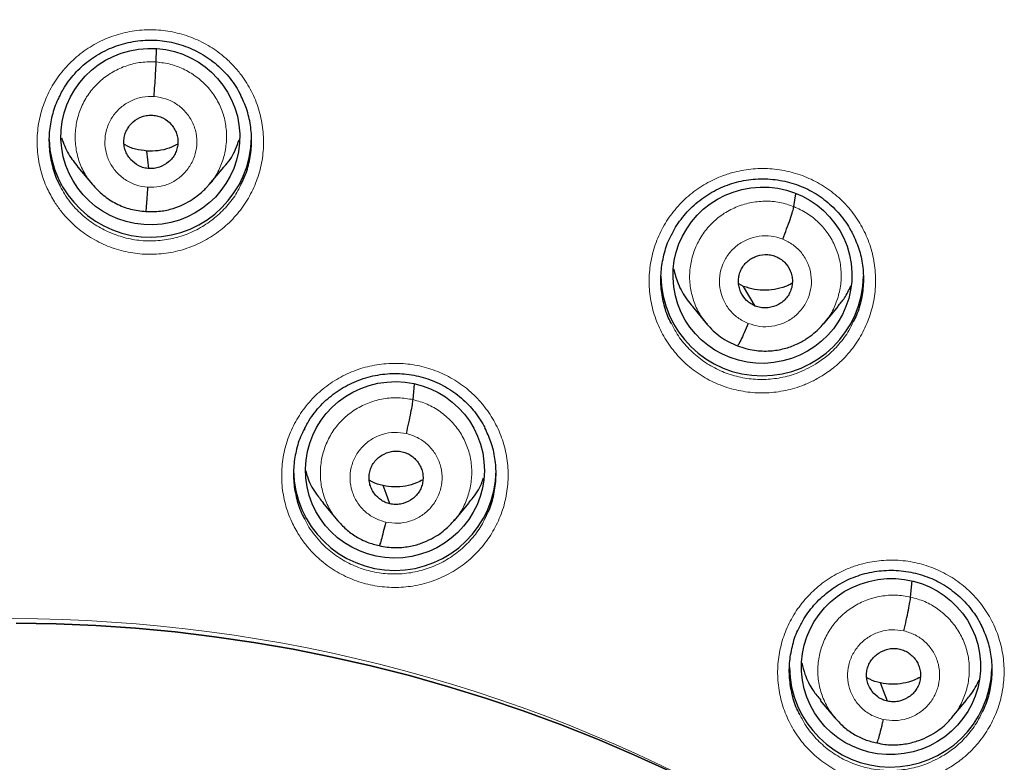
# Model space of a CAD drawing. Header units: millimetres. Extents: x 8 to 2427, y 12 to 2587.
# Tile 129 of 154: x 1095 to 1112, y 1866 to 1878. Entities that reach past the tile are written whole.
import ezdxf

# ---------------------------------------------------------------- set-up
doc = ezdxf.new("R2010")
doc.units = ezdxf.units.MM

msp = doc.modelspace()

# ---------------------------------------------------------------- linework, layer by layer
at = {"color": 7, "linetype": 'Continuous', "lineweight": 30}
for p, q in [((1097.695, 1877.463), (1097.701, 1877.681)), ((1097.574, 1875.673), (1097.538, 1875.968)), ((1096.379, 1875.698), (1096.624, 1875.404)), ((1098.587, 1875.404), (1098.832, 1875.697)), ((1098.585, 1875.406), (1098.57, 1875.391)), ((1108.398, 1875.035), (1108.43, 1875.25)), ((1107.555, 1873.697), (1107.472, 1873.74)), ((1107.75, 1873.365), (1107.555, 1873.697)), ((1106.695, 1873.356), (1106.939, 1873.063)), ((1108.897, 1873.064), (1109.14, 1873.357)), ((1108.906, 1873.085), (1108.892, 1873.068)), ((1102.008, 1871.795), (1102.031, 1872.053)), ((1100.493, 1870.061), (1100.738, 1869.767)), ((1102.701, 1869.766), (1102.945, 1870.06)), ((1110.358, 1868.481), (1110.382, 1868.752)), ((1108.842, 1866.747), (1109.088, 1866.453)), ((1111.052, 1866.457), (1111.296, 1866.751)), ((1111.056, 1866.47), (1111.047, 1866.461))]:
    msp.add_line(p, q, dxfattribs=at)
at = {"color": 7, "linetype": 'Continuous', "lineweight": 30, "flags": 128}
for points in [[(1101.619, 1870.045), (1101.553, 1870.217), (1101.502, 1870.353)], [(1095.347, 1868.043), (1096.014, 1868.032), (1096.682, 1868.004), (1097.348, 1867.958), (1098.013, 1867.896), (1098.675, 1867.816), (1099.336, 1867.719), (1099.994, 1867.605), (1100.648, 1867.475), (1101.299, 1867.327), (1101.945, 1867.163), (1102.587, 1866.982), (1103.224, 1866.785), (1103.855, 1866.571), (1104.481, 1866.342), (1105.1, 1866.096), (1105.712, 1865.834), (1106.317, 1865.557)], [(1106.317, 1865.557), (1105.712, 1865.834), (1105.1, 1866.096), (1104.481, 1866.342), (1103.855, 1866.571), (1103.224, 1866.785), (1102.587, 1866.982), (1101.945, 1867.163), (1101.299, 1867.327), (1100.648, 1867.475), (1099.994, 1867.605), (1099.336, 1867.719), (1098.675, 1867.816), (1098.013, 1867.896), (1097.348, 1867.958), (1096.682, 1868.004), (1096.014, 1868.032), (1095.347, 1868.043)], [(1109.969, 1866.732), (1109.903, 1866.905), (1109.852, 1867.04)]]:
    msp.add_lwpolyline(points, dxfattribs=at)
at = {"color": 7, "linetype": 'Continuous', "lineweight": 30}
for centre, start, end in [((1097.596, 1876.222), 182.1062, 359.1568), ((1107.865, 1873.895), 180.8351, 359.1649), ((1101.7, 1870.628), 180.8349, 359.1651), ((1110.022, 1867.328), 180.8404, 358.28)]:
    msp.add_arc(centre, 1.7, start, end, dxfattribs=at)
at = {"color": 252, "linetype": 'Continuous', "lineweight": 0}
msp.add_arc((1095.245, 1842.664), 25.455, 359.5944, 180.1892, dxfattribs=at)
at = {"color": 7, "linetype": 'Continuous', "lineweight": 30}
for centre, major_axis, ratio in [((1097.597, 1876.211), (1.5, 0.045), 0.987065), ((1107.871, 1873.883), (1.489, 0.196), 0.985086), ((1101.702, 1870.616), (1.495, 0.135), 0.986364), ((1110.028, 1867.314), (1.486, 0.226), 0.983473)]:
    msp.add_ellipse(centre, major_axis=major_axis, ratio=ratio, dxfattribs=at)
at = {"color": 252, "linetype": 'Continuous', "lineweight": 0}
for points, knots in [([(1095.404, 1891.756), (1096.796, 1891.721), (1099.58, 1891.651), (1103.722, 1891.088), (1107.8, 1890.193), (1111.781, 1888.94), (1115.633, 1887.349), (1119.327, 1885.43), (1122.833, 1883.198), (1126.125, 1880.67), (1129.177, 1877.866), (1131.964, 1874.808), (1134.464, 1871.521), (1136.659, 1868.03), (1138.531, 1864.361), (1140.065, 1860.545), (1141.249, 1856.61), (1142.077, 1852.588), (1142.527, 1848.511), (1142.644, 1844.804), (1142.448, 1842.476), (1142.367, 1841.509)], [0, 0, 0, 0, 0.053449, 0.106897, 0.160346, 0.213794, 0.267243, 0.320692, 0.37414, 0.427589, 0.481038, 0.534486, 0.587935, 0.641383, 0.694832, 0.748281, 0.801729, 0.855178, 0.908626, 0.962075, 1, 1, 1, 1]), ([(1095.988, 1875.114), (1095.945, 1875.188), (1095.849, 1875.355), (1095.751, 1875.638), (1095.694, 1875.951), (1095.694, 1876.271), (1095.746, 1876.586), (1095.852, 1876.887), (1096.007, 1877.168), (1096.208, 1877.417), (1096.448, 1877.631), (1096.721, 1877.801), (1097.018, 1877.923), (1097.332, 1877.994), (1097.653, 1878.012), (1097.972, 1877.975), (1098.281, 1877.887), (1098.57, 1877.748), (1098.799, 1877.587), (1098.973, 1877.424), (1099.13, 1877.244), (1099.282, 1877.009), (1099.41, 1876.716), (1099.484, 1876.406), (1099.506, 1876.087), (1099.473, 1875.77), (1099.387, 1875.462), (1099.25, 1875.173), (1099.066, 1874.91), (1098.84, 1874.683), (1098.579, 1874.496), (1098.289, 1874.355), (1097.981, 1874.264), (1097.661, 1874.227), (1097.34, 1874.242), (1097.027, 1874.312), (1096.729, 1874.432), (1096.456, 1874.6), (1096.248, 1874.782), (1096.095, 1874.957), (1096.024, 1875.062), (1095.988, 1875.114)], [0, 0, 0, 0, 0.021744, 0.048601, 0.075458, 0.102345, 0.129232, 0.156131, 0.18303, 0.209917, 0.236804, 0.263661, 0.290518, 0.31734, 0.344162, 0.370959, 0.397756, 0.424549, 0.451343, 0.468033, 0.484724, 0.5116, 0.538476, 0.565351, 0.592227, 0.61912, 0.646013, 0.672911, 0.699808, 0.726688, 0.753567, 0.780413, 0.807259, 0.834071, 0.860883, 0.887677, 0.91447, 0.941267, 0.968064, 0.984032, 1, 1, 1, 1]), ([(1096.624, 1875.409), (1096.581, 1875.465), (1096.486, 1875.586), (1096.392, 1875.804), (1096.337, 1876.046), (1096.332, 1876.294), (1096.372, 1876.539), (1096.46, 1876.771), (1096.593, 1876.982), (1096.765, 1877.162), (1096.97, 1877.306), (1097.199, 1877.407), (1097.444, 1877.467), (1097.611, 1877.464), (1097.695, 1877.463)], [0, 0, 0, 0, 0.072223, 0.156514, 0.240761, 0.325118, 0.409476, 0.493722, 0.578013, 0.662375, 0.746748, 0.831151, 0.915518, 1, 1, 1, 1]), ([(1097.695, 1877.463), (1097.778, 1877.453), (1097.944, 1877.433), (1098.178, 1877.34), (1098.39, 1877.209), (1098.573, 1877.038), (1098.719, 1876.836), (1098.821, 1876.609), (1098.875, 1876.367), (1098.88, 1876.119), (1098.84, 1875.873), (1098.75, 1875.643), (1098.661, 1875.485), (1098.594, 1875.416), (1098.585, 1875.406)], [0, 0, 0, 0, 0.089719, 0.179314, 0.268948, 0.358551, 0.448142, 0.537657, 0.627126, 0.716711, 0.806297, 0.895766, 0.985281, 1, 1, 1, 1]), ([(1097.552, 1875.36), (1097.485, 1875.369), (1097.352, 1875.389), (1097.169, 1875.482), (1097.017, 1875.615), (1096.904, 1875.783), (1096.84, 1875.974), (1096.827, 1876.175), (1096.868, 1876.373), (1096.959, 1876.553), (1097.094, 1876.704), (1097.264, 1876.815), (1097.457, 1876.882), (1097.592, 1876.883), (1097.66, 1876.883)], [0, 0, 0, 0, 0.083335, 0.166669, 0.250002, 0.333336, 0.416669, 0.499998, 0.58333, 0.666661, 0.749995, 0.833329, 0.916665, 1, 1, 1, 1]), ([(1097.66, 1876.883), (1097.727, 1876.874), (1097.86, 1876.854), (1098.043, 1876.761), (1098.195, 1876.629), (1098.308, 1876.46), (1098.373, 1876.269), (1098.385, 1876.068), (1098.344, 1875.871), (1098.253, 1875.69), (1098.118, 1875.539), (1097.949, 1875.428), (1097.755, 1875.361), (1097.62, 1875.36), (1097.552, 1875.36)], [0, 0, 0, 0, 0.083333, 0.166663, 0.249997, 0.333332, 0.416664, 0.499997, 0.583327, 0.666661, 0.749995, 0.83333, 0.916664, 1, 1, 1, 1]), ([(1108.871, 1872.194), (1108.943, 1872.243), (1109.103, 1872.351), (1109.316, 1872.563), (1109.506, 1872.821), (1109.647, 1873.108), (1109.74, 1873.414), (1109.777, 1873.732), (1109.762, 1874.05), (1109.692, 1874.362), (1109.571, 1874.657), (1109.4, 1874.927), (1109.187, 1875.165), (1108.936, 1875.364), (1108.656, 1875.518), (1108.352, 1875.623), (1108.036, 1875.677), (1107.715, 1875.676), (1107.437, 1875.629), (1107.209, 1875.558), (1106.988, 1875.463), (1106.748, 1875.318), (1106.504, 1875.109), (1106.299, 1874.861), (1106.138, 1874.584), (1106.028, 1874.284), (1105.969, 1873.97), (1105.965, 1873.651), (1106.014, 1873.336), (1106.117, 1873.034), (1106.269, 1872.753), (1106.467, 1872.502), (1106.704, 1872.288), (1106.975, 1872.117), (1107.27, 1871.992), (1107.583, 1871.92), (1107.903, 1871.899), (1108.223, 1871.933), (1108.491, 1872.008), (1108.706, 1872.099), (1108.816, 1872.163), (1108.871, 1872.194)], [0, 0, 0, 0, 0.021744, 0.048601, 0.075458, 0.102345, 0.129232, 0.156131, 0.18303, 0.209917, 0.236804, 0.263661, 0.290518, 0.31734, 0.344162, 0.370959, 0.397756, 0.424549, 0.451343, 0.468033, 0.484724, 0.5116, 0.538476, 0.565351, 0.592227, 0.61912, 0.646013, 0.672911, 0.699808, 0.726688, 0.753567, 0.780413, 0.807259, 0.834071, 0.860883, 0.887677, 0.91447, 0.941267, 0.968064, 0.984032, 1, 1, 1, 1]), ([(1096.085, 1875.38), (1096.108, 1875.335), (1096.183, 1875.19), (1096.348, 1874.987), (1096.576, 1874.786), (1096.82, 1874.636), (1097.086, 1874.529), (1097.367, 1874.466), (1097.654, 1874.453), (1097.94, 1874.486), (1098.216, 1874.568), (1098.474, 1874.693), (1098.708, 1874.861), (1098.909, 1875.066), (1099.046, 1875.25), (1099.1, 1875.371), (1099.116, 1875.405)], [0, 0, 0, 0, 0.040499, 0.131169, 0.207341, 0.283513, 0.359662, 0.435811, 0.512016, 0.588221, 0.664526, 0.740831, 0.817238, 0.893646, 0.970113, 1, 1, 1, 1]), ([(1106.947, 1873.064), (1106.92, 1873.094), (1106.838, 1873.186), (1106.742, 1873.37), (1106.666, 1873.606), (1106.64, 1873.853), (1106.664, 1874.099), (1106.736, 1874.337), (1106.851, 1874.558), (1107.007, 1874.752), (1107.2, 1874.912), (1107.42, 1875.032), (1107.66, 1875.106), (1107.909, 1875.133), (1108.161, 1875.115), (1108.319, 1875.062), (1108.398, 1875.035)], [0, 0, 0, 0, 0.036254, 0.110411, 0.184559, 0.258644, 0.33269, 0.406833, 0.480977, 0.555022, 0.629107, 0.703255, 0.777412, 0.851596, 0.925747, 1, 1, 1, 1]), ([(1108.398, 1875.035), (1108.473, 1875.001), (1108.625, 1874.931), (1108.819, 1874.772), (1108.98, 1874.583), (1109.1, 1874.365), (1109.175, 1874.128), (1109.201, 1873.882), (1109.177, 1873.635), (1109.104, 1873.398), (1109.013, 1873.211), (1108.933, 1873.116), (1108.906, 1873.085)], [0, 0, 0, 0, 0.10548, 0.210815, 0.316196, 0.421541, 0.526871, 0.632112, 0.737298, 0.842623, 0.947947, 1, 1, 1, 1]), ([(1107.632, 1873.074), (1107.571, 1873.103), (1107.45, 1873.162), (1107.306, 1873.306), (1107.202, 1873.479), (1107.148, 1873.673), (1107.146, 1873.874), (1107.197, 1874.07), (1107.297, 1874.245), (1107.44, 1874.389), (1107.616, 1874.492), (1107.812, 1874.546), (1108.017, 1874.551), (1108.145, 1874.511), (1108.21, 1874.491)], [0, 0, 0, 0, 0.083336, 0.166671, 0.250004, 0.333338, 0.416669, 0.500004, 0.583336, 0.666667, 0.750003, 0.833338, 0.916667, 1, 1, 1, 1]), ([(1108.21, 1874.491), (1108.27, 1874.461), (1108.391, 1874.402), (1108.536, 1874.259), (1108.64, 1874.086), (1108.694, 1873.892), (1108.696, 1873.69), (1108.645, 1873.495), (1108.544, 1873.32), (1108.402, 1873.175), (1108.226, 1873.073), (1108.03, 1873.019), (1107.825, 1873.014), (1107.696, 1873.054), (1107.632, 1873.074)], [0, 0, 0, 0, 0.0833328, 0.1666627, 0.2499974, 0.3333317, 0.4166643, 0.4999972, 0.5833267, 0.6666608, 0.7499952, 0.8333296, 0.9166637, 1, 1, 1, 1]), ([(1108.761, 1872.39), (1108.661, 1872.336), (1108.477, 1872.236), (1108.181, 1872.157), (1107.896, 1872.126), (1107.609, 1872.144), (1107.329, 1872.209), (1107.065, 1872.32), (1106.823, 1872.473), (1106.612, 1872.666), (1106.448, 1872.866), (1106.375, 1873.011), (1106.345, 1873.071)], [0, 0, 0, 0, 0.120188, 0.221158, 0.322128, 0.423068, 0.524008, 0.625022, 0.726036, 0.827182, 0.928329, 1, 1, 1, 1]), ([(1109.395, 1873.104), (1109.372, 1873.054), (1109.309, 1872.918), (1109.159, 1872.721), (1108.969, 1872.53), (1108.826, 1872.434), (1108.761, 1872.39)], [0, 0, 0, 0, 0.170822, 0.46595, 0.761077, 1, 1, 1, 1]), ([(1100.09, 1869.523), (1100.048, 1869.596), (1099.953, 1869.76), (1099.855, 1870.041), (1099.799, 1870.354), (1099.799, 1870.673), (1099.851, 1870.987), (1099.957, 1871.288), (1100.112, 1871.568), (1100.313, 1871.818), (1100.553, 1872.031), (1100.826, 1872.201), (1101.123, 1872.324), (1101.437, 1872.394), (1101.758, 1872.413), (1102.077, 1872.377), (1102.386, 1872.289), (1102.675, 1872.151), (1102.905, 1871.99), (1103.079, 1871.827), (1103.235, 1871.647), (1103.388, 1871.413), (1103.515, 1871.121), (1103.589, 1870.811), (1103.611, 1870.493), (1103.578, 1870.176), (1103.492, 1869.869), (1103.354, 1869.581), (1103.171, 1869.318), (1102.945, 1869.091), (1102.684, 1868.904), (1102.394, 1868.764), (1102.086, 1868.672), (1101.766, 1868.635), (1101.445, 1868.65), (1101.131, 1868.719), (1100.833, 1868.838), (1100.56, 1869.006), (1100.352, 1869.188), (1100.197, 1869.364), (1100.126, 1869.47), (1100.09, 1869.523)], [0, 0, 0, 0, 0.021334, 0.048175, 0.075017, 0.101884, 0.12875, 0.155633, 0.182515, 0.209396, 0.236278, 0.263143, 0.290008, 0.316848, 0.343688, 0.370505, 0.397322, 0.424129, 0.450936, 0.467641, 0.484346, 0.511203, 0.538061, 0.564917, 0.591773, 0.618646, 0.645519, 0.672403, 0.699287, 0.726165, 0.753043, 0.779901, 0.806759, 0.833591, 0.860423, 0.887235, 0.914047, 0.940854, 0.967661, 0.98383, 1, 1, 1, 1]), ([(1100.748, 1869.763), (1100.711, 1869.807), (1100.62, 1869.915), (1100.524, 1870.118), (1100.458, 1870.357), (1100.443, 1870.605), (1100.476, 1870.85), (1100.555, 1871.086), (1100.678, 1871.302), (1100.843, 1871.489), (1101.042, 1871.641), (1101.267, 1871.751), (1101.509, 1871.816), (1101.761, 1871.837), (1101.925, 1871.809), (1102.008, 1871.795)], [0, 0, 0, 0, 0.055131, 0.133886, 0.212575, 0.291222, 0.369973, 0.448724, 0.527371, 0.60606, 0.684815, 0.76358, 0.842374, 0.921133, 1, 1, 1, 1]), ([(1102.008, 1871.795), (1102.088, 1871.772), (1102.249, 1871.727), (1102.465, 1871.599), (1102.654, 1871.437), (1102.808, 1871.241), (1102.919, 1871.018), (1102.984, 1870.779), (1102.999, 1870.531), (1102.966, 1870.285), (1102.885, 1870.052), (1102.796, 1869.878), (1102.721, 1869.797), (1102.702, 1869.777)], [0, 0, 0, 0, 0.096919, 0.193706, 0.290535, 0.387329, 0.484111, 0.580811, 0.67746, 0.774237, 0.871013, 0.967662, 1, 1, 1, 1]), ([(1101.547, 1869.739), (1101.483, 1869.759), (1101.354, 1869.799), (1101.189, 1869.919), (1101.059, 1870.073), (1100.974, 1870.257), (1100.941, 1870.455), (1100.96, 1870.656), (1101.032, 1870.845), (1101.15, 1871.009), (1101.307, 1871.137), (1101.493, 1871.22), (1101.694, 1871.257), (1101.828, 1871.237), (1101.895, 1871.227)], [0, 0, 0, 0, 0.083336, 0.166671, 0.250005, 0.333339, 0.416674, 0.500003, 0.583336, 0.666668, 0.750003, 0.833337, 0.916667, 1, 1, 1, 1]), ([(1101.895, 1871.227), (1101.959, 1871.207), (1102.088, 1871.167), (1102.254, 1871.048), (1102.383, 1870.893), (1102.468, 1870.71), (1102.501, 1870.511), (1102.482, 1870.311), (1102.41, 1870.122), (1102.292, 1869.958), (1102.135, 1869.829), (1101.95, 1869.746), (1101.748, 1869.71), (1101.614, 1869.729), (1101.547, 1869.739)], [0, 0, 0, 0, 0.083333, 0.166663, 0.249998, 0.333332, 0.416664, 0.499997, 0.583327, 0.666661, 0.749995, 0.833329, 0.916664, 1, 1, 1, 1]), ([(1100.188, 1869.786), (1100.211, 1869.742), (1100.259, 1869.648), (1100.355, 1869.516), (1100.491, 1869.358), (1100.678, 1869.195), (1100.921, 1869.045), (1101.188, 1868.937), (1101.467, 1868.876), (1101.756, 1868.862), (1102.04, 1868.895), (1102.318, 1868.977), (1102.575, 1869.102), (1102.811, 1869.27), (1103.01, 1869.473), (1103.149, 1869.659), (1103.204, 1869.78), (1103.22, 1869.816)], [0, 0, 0, 0, 0.039246, 0.084923, 0.131074, 0.206104, 0.283307, 0.358348, 0.435568, 0.510663, 0.587941, 0.663113, 0.74047, 0.815706, 0.893126, 0.968385, 1, 1, 1, 1]), ([(1111.032, 1865.631), (1111.103, 1865.68), (1111.263, 1865.788), (1111.475, 1866), (1111.664, 1866.258), (1111.805, 1866.545), (1111.897, 1866.85), (1111.934, 1867.167), (1111.918, 1867.485), (1111.848, 1867.795), (1111.726, 1868.09), (1111.555, 1868.359), (1111.342, 1868.596), (1111.091, 1868.793), (1110.81, 1868.947), (1110.507, 1869.051), (1110.19, 1869.104), (1109.869, 1869.103), (1109.591, 1869.056), (1109.363, 1868.984), (1109.142, 1868.888), (1108.902, 1868.743), (1108.658, 1868.533), (1108.454, 1868.286), (1108.294, 1868.009), (1108.184, 1867.71), (1108.125, 1867.396), (1108.122, 1867.078), (1108.171, 1866.763), (1108.275, 1866.462), (1108.427, 1866.182), (1108.625, 1865.933), (1108.863, 1865.719), (1109.133, 1865.549), (1109.429, 1865.425), (1109.742, 1865.354), (1110.063, 1865.334), (1110.382, 1865.368), (1110.65, 1865.444), (1110.866, 1865.535), (1110.977, 1865.599), (1111.032, 1865.631)], [0, 0, 0, 0, 0.021607, 0.048472, 0.075337, 0.102219, 0.129101, 0.155983, 0.182865, 0.209732, 0.236598, 0.26344, 0.290282, 0.3171, 0.343918, 0.370725, 0.397532, 0.424344, 0.451156, 0.46788, 0.484603, 0.511479, 0.538355, 0.56523, 0.592106, 0.61899, 0.645873, 0.672752, 0.699631, 0.72649, 0.75335, 0.780183, 0.807017, 0.83383, 0.860643, 0.88745, 0.914257, 0.941074, 0.967891, 0.983946, 1, 1, 1, 1]), ([(1109.097, 1866.45), (1109.06, 1866.494), (1108.97, 1866.601), (1108.874, 1866.803), (1108.808, 1867.041), (1108.793, 1867.289), (1108.826, 1867.535), (1108.906, 1867.77), (1109.029, 1867.986), (1109.193, 1868.174), (1109.392, 1868.326), (1109.617, 1868.437), (1109.859, 1868.502), (1110.111, 1868.523), (1110.275, 1868.495), (1110.358, 1868.481)], [0, 0, 0, 0, 0.054689, 0.133481, 0.212206, 0.290889, 0.369676, 0.448464, 0.52715, 0.605876, 0.684668, 0.76347, 0.8423, 0.921096, 1, 1, 1, 1]), ([(1110.358, 1868.481), (1110.438, 1868.459), (1110.599, 1868.414), (1110.815, 1868.287), (1111.004, 1868.125), (1111.158, 1867.929), (1111.269, 1867.707), (1111.335, 1867.468), (1111.349, 1867.221), (1111.317, 1866.975), (1111.235, 1866.741), (1111.146, 1866.569), (1111.073, 1866.489), (1111.056, 1866.47)], [0, 0, 0, 0, 0.097108, 0.194085, 0.291104, 0.388088, 0.485059, 0.581948, 0.678784, 0.775749, 0.872716, 0.969556, 1, 1, 1, 1]), ([(1109.898, 1866.427), (1109.833, 1866.446), (1109.704, 1866.486), (1109.539, 1866.605), (1109.409, 1866.759), (1109.325, 1866.942), (1109.291, 1867.141), (1109.311, 1867.341), (1109.382, 1867.53), (1109.5, 1867.694), (1109.658, 1867.823), (1109.843, 1867.906), (1110.044, 1867.943), (1110.178, 1867.923), (1110.245, 1867.914)], [0, 0, 0, 0, 0.083336, 0.16667, 0.250005, 0.333339, 0.41667, 0.500002, 0.583336, 0.666665, 0.750002, 0.833337, 0.916667, 1, 1, 1, 1]), ([(1110.245, 1867.914), (1110.309, 1867.894), (1110.438, 1867.855), (1110.604, 1867.735), (1110.734, 1867.581), (1110.818, 1867.398), (1110.852, 1867.2), (1110.832, 1866.999), (1110.761, 1866.811), (1110.642, 1866.646), (1110.485, 1866.518), (1110.3, 1866.434), (1110.098, 1866.397), (1109.964, 1866.417), (1109.898, 1866.427)], [0, 0, 0, 0, 0.083333, 0.166663, 0.249997, 0.333334, 0.416662, 0.499996, 0.583328, 0.666659, 0.749994, 0.833329, 0.916664, 1, 1, 1, 1]), ([(1110.921, 1865.829), (1110.821, 1865.774), (1110.636, 1865.674), (1110.34, 1865.594), (1110.054, 1865.562), (1109.767, 1865.58), (1109.488, 1865.644), (1109.223, 1865.755), (1108.981, 1865.907), (1108.77, 1866.098), (1108.604, 1866.299), (1108.531, 1866.445), (1108.5, 1866.506)], [0, 0, 0, 0, 0.120559, 0.221378, 0.322195, 0.422954, 0.523711, 0.624496, 0.725282, 0.826146, 0.92701, 1, 1, 1, 1]), ([(1111.552, 1866.542), (1111.529, 1866.492), (1111.467, 1866.356), (1111.317, 1866.16), (1111.128, 1865.969), (1110.985, 1865.872), (1110.921, 1865.829)], [0, 0, 0, 0, 0.170544, 0.46633, 0.762114, 1, 1, 1, 1])]:
    msp.add_open_spline(points, degree=3, knots=knots, dxfattribs=at)
at = {"color": 7, "linetype": 'Continuous', "lineweight": 30}
for points, knots in [([(1095.404, 1887.864), (1095.551, 1887.863), (1095.98, 1887.862), (1096.69, 1887.848), (1097.533, 1887.817), (1098.376, 1887.771), (1099.218, 1887.708), (1100.058, 1887.631), (1100.897, 1887.538), (1101.734, 1887.43), (1102.568, 1887.306), (1103.401, 1887.168), (1104.23, 1887.014), (1105.056, 1886.844), (1105.879, 1886.66), (1106.698, 1886.461), (1107.514, 1886.247), (1108.325, 1886.018), (1109.132, 1885.774), (1109.934, 1885.515), (1110.73, 1885.242), (1111.522, 1884.954), (1112.308, 1884.652), (1113.088, 1884.335), (1113.862, 1884.004), (1114.629, 1883.659), (1115.39, 1883.3), (1116.144, 1882.928), (1116.89, 1882.541), (1117.629, 1882.141), (1118.361, 1881.727), (1119.084, 1881.301), (1119.799, 1880.861), (1120.506, 1880.407), (1121.204, 1879.942), (1121.893, 1879.463), (1122.572, 1878.972), (1123.243, 1878.468), (1123.903, 1877.953), (1124.554, 1877.425), (1125.194, 1876.885), (1125.825, 1876.334), (1126.444, 1875.772), (1127.053, 1875.198), (1127.651, 1874.613), (1128.237, 1874.017), (1128.813, 1873.411), (1129.376, 1872.794), (1129.928, 1872.167), (1130.467, 1871.53), (1130.995, 1870.883), (1131.51, 1870.227), (1132.013, 1869.561), (1132.502, 1868.887), (1132.979, 1868.203), (1133.443, 1867.511), (1133.894, 1866.81), (1134.331, 1866.102), (1134.755, 1865.385), (1135.165, 1864.661), (1135.561, 1863.929), (1135.943, 1863.191), (1136.311, 1862.445), (1136.665, 1861.693), (1137.004, 1860.935), (1137.329, 1860.17), (1137.64, 1859.4), (1137.935, 1858.624), (1138.216, 1857.842), (1138.482, 1857.056), (1138.733, 1856.265), (1138.969, 1855.47), (1139.19, 1854.67), (1139.396, 1853.867), (1139.586, 1853.059), (1139.76, 1852.249), (1139.908, 1851.504), (1139.99, 1851.028), (1140.025, 1850.824)], [0, 0, 0, 0, 0.006955, 0.020238, 0.033522, 0.046806, 0.060089, 0.073373, 0.086656, 0.09994, 0.113224, 0.126507, 0.139791, 0.153075, 0.166359, 0.179642, 0.192926, 0.20621, 0.219494, 0.232778, 0.246062, 0.259346, 0.27263, 0.285914, 0.299198, 0.312482, 0.325766, 0.33905, 0.352335, 0.365619, 0.378904, 0.392188, 0.405473, 0.418757, 0.432042, 0.445327, 0.458611, 0.471896, 0.485181, 0.498466, 0.511751, 0.525036, 0.538322, 0.551607, 0.564892, 0.578178, 0.591463, 0.604749, 0.618035, 0.63132, 0.644606, 0.657892, 0.671178, 0.684464, 0.69775, 0.711037, 0.724323, 0.737609, 0.750896, 0.764182, 0.777469, 0.790756, 0.804042, 0.817329, 0.830616, 0.843903, 0.85719, 0.870477, 0.883764, 0.897051, 0.910338, 0.923626, 0.936913, 0.9502, 0.963488, 0.976775, 0.990063, 1, 1, 1, 1]), ([(1096.084, 1876.907), (1096.1, 1876.939), (1096.141, 1877.02), (1096.223, 1877.141), (1096.325, 1877.268), (1096.438, 1877.382), (1096.561, 1877.485), (1096.695, 1877.576), (1096.838, 1877.655), (1096.989, 1877.72), (1097.146, 1877.772), (1097.307, 1877.808), (1097.47, 1877.828), (1097.633, 1877.833), (1097.794, 1877.822), (1097.953, 1877.796), (1098.111, 1877.754), (1098.264, 1877.697), (1098.412, 1877.627), (1098.553, 1877.542), (1098.684, 1877.444), (1098.805, 1877.336), (1098.914, 1877.216), (1099.009, 1877.087), (1099.074, 1876.985), (1099.103, 1876.924), (1099.108, 1876.912)], [0, 0, 0, 0, 0.0293247, 0.07366, 0.1175098, 0.160693, 0.2034693, 0.246675, 0.2904035, 0.3344926, 0.3787482, 0.4229205, 0.466813, 0.5103074, 0.5532858, 0.596349, 0.6398242, 0.6836254, 0.7276303, 0.7716814, 0.8155992, 0.8592727, 0.9025838, 0.9457331, 0.989301, 1, 1, 1, 1]), ([(1097.66, 1876.883), (1097.664, 1876.945), (1097.673, 1877.069), (1097.684, 1877.243), (1097.692, 1877.387), (1097.694, 1877.437), (1097.695, 1877.463)], [0, 0, 0, 0, 0.248368, 0.499431, 0.75054, 1, 1, 1, 1]), ([(1096.085, 1876.908), (1096.071, 1876.883), (1096.009, 1876.775), (1095.943, 1876.564), (1095.893, 1876.283), (1095.894, 1875.996), (1095.946, 1875.716), (1096.013, 1875.509), (1096.072, 1875.403), (1096.085, 1875.38)], [0, 0, 0, 0, 0.054819, 0.234007, 0.413123, 0.592239, 0.771148, 0.950057, 1, 1, 1, 1]), ([(1099.116, 1875.405), (1099.142, 1875.456), (1099.211, 1875.593), (1099.273, 1875.835), (1099.305, 1876.119), (1099.284, 1876.404), (1099.222, 1876.674), (1099.145, 1876.837), (1099.108, 1876.915)], [0, 0, 0, 0, 0.110623, 0.292202, 0.473782, 0.655237, 0.836692, 1, 1, 1, 1]), ([(1097.574, 1875.673), (1097.545, 1875.677), (1097.486, 1875.684), (1097.375, 1875.729), (1097.28, 1875.803), (1097.211, 1875.899), (1097.173, 1875.979), (1097.154, 1876.065), (1097.151, 1876.153), (1097.166, 1876.24), (1097.198, 1876.322), (1097.246, 1876.396), (1097.328, 1876.481), (1097.433, 1876.542), (1097.549, 1876.571), (1097.608, 1876.57), (1097.638, 1876.57)], [0, 0, 0, 0, 0.062684, 0.125226, 0.250206, 0.312843, 0.375206, 0.437536, 0.5, 0.562463, 0.624793, 0.687156, 0.749793, 0.874773, 0.937316, 1, 1, 1, 1]), ([(1097.638, 1876.57), (1097.667, 1876.566), (1097.726, 1876.559), (1097.837, 1876.514), (1097.932, 1876.44), (1098.002, 1876.344), (1098.039, 1876.264), (1098.059, 1876.178), (1098.061, 1876.09), (1098.046, 1876.003), (1098.015, 1875.921), (1097.966, 1875.847), (1097.884, 1875.762), (1097.779, 1875.702), (1097.664, 1875.672), (1097.604, 1875.673), (1097.574, 1875.673)], [0, 0, 0, 0, 0.062684, 0.125227, 0.250207, 0.312844, 0.375207, 0.437537, 0.500001, 0.562464, 0.624794, 0.687157, 0.749794, 0.874774, 0.937316, 1, 1, 1, 1]), ([(1096.104, 1876.188), (1096.14, 1876.096), (1096.208, 1875.919), (1096.326, 1875.771), (1096.382, 1875.7)], [0, 0, 0, 0, 0.5235811, 1, 1, 1, 1]), ([(1097.538, 1875.968), (1097.475, 1875.977), (1097.349, 1875.994), (1097.22, 1876.039), (1097.162, 1876.077), (1097.156, 1876.081)], [0, 0, 0, 0, 0.4754812, 0.9498875, 1, 1, 1, 1]), ([(1098.057, 1876.085), (1098.01, 1876.061), (1097.906, 1876.009), (1097.729, 1875.966), (1097.602, 1875.968), (1097.538, 1875.968)], [0, 0, 0, 0, 0.292779, 0.64599, 1, 1, 1, 1]), ([(1098.828, 1875.7), (1098.84, 1875.712), (1098.924, 1875.799), (1099.017, 1875.953), (1099.069, 1876.102), (1099.088, 1876.155)], [0, 0, 0, 0, 0.097209, 0.682963, 1, 1, 1, 1]), ([(1096.621, 1875.412), (1096.68, 1875.348), (1096.798, 1875.22), (1097.02, 1875.08), (1097.262, 1874.981), (1097.433, 1874.963), (1097.519, 1874.954)], [0, 0, 0, 0, 0.251314, 0.501933, 0.751326, 1, 1, 1, 1]), ([(1097.519, 1874.954), (1097.602, 1874.952), (1097.757, 1874.948), (1097.973, 1874.998), (1098.151, 1875.068), (1098.295, 1875.149), (1098.406, 1875.229), (1098.488, 1875.302), (1098.547, 1875.362), (1098.576, 1875.396), (1098.588, 1875.41)], [0, 0, 0, 0, 0.204376, 0.385411, 0.543828, 0.679673, 0.79296, 0.88382, 0.952562, 1, 1, 1, 1]), ([(1106.349, 1874.569), (1106.363, 1874.598), (1106.401, 1874.674), (1106.479, 1874.79), (1106.579, 1874.917), (1106.692, 1875.035), (1106.817, 1875.142), (1106.951, 1875.237), (1107.094, 1875.318), (1107.243, 1875.386), (1107.397, 1875.438), (1107.555, 1875.475), (1107.716, 1875.497), (1107.88, 1875.504), (1108.044, 1875.495), (1108.207, 1875.471), (1108.366, 1875.432), (1108.52, 1875.378), (1108.667, 1875.31), (1108.806, 1875.228), (1108.936, 1875.133), (1109.058, 1875.025), (1109.17, 1874.906), (1109.269, 1874.776), (1109.34, 1874.667), (1109.373, 1874.599), (1109.382, 1874.58)], [0, 0, 0, 0, 0.025537, 0.0685561, 0.111974, 0.1556902, 0.1995846, 0.2434954, 0.2872565, 0.3307613, 0.3738838, 0.4167905, 0.4600754, 0.5036942, 0.5475207, 0.5913979, 0.6351495, 0.6786719, 0.7218342, 0.7645956, 0.807692, 0.8512502, 0.8951213, 0.9391182, 0.9829774, 1, 1, 1, 1]), ([(1097.552, 1875.36), (1097.548, 1875.301), (1097.54, 1875.184), (1097.529, 1875.048), (1097.521, 1874.969), (1097.52, 1874.964), (1097.519, 1874.962)], [0, 0, 0, 0, 0.294499, 0.586107, 0.876749, 1, 1, 1, 1]), ([(1108.21, 1874.491), (1108.233, 1874.548), (1108.279, 1874.663), (1108.338, 1874.826), (1108.382, 1874.962), (1108.392, 1875.011), (1108.398, 1875.035)], [0, 0, 0, 0, 0.2483968, 0.4994426, 0.7505283, 1, 1, 1, 1]), ([(1106.345, 1873.071), (1106.331, 1873.095), (1106.271, 1873.202), (1106.208, 1873.412), (1106.162, 1873.693), (1106.165, 1873.98), (1106.221, 1874.259), (1106.284, 1874.459), (1106.342, 1874.556), (1106.35, 1874.57)], [0, 0, 0, 0, 0.053399, 0.236052, 0.418848, 0.601645, 0.784421, 0.967197, 1, 1, 1, 1]), ([(1109.383, 1874.583), (1109.421, 1874.5), (1109.498, 1874.329), (1109.558, 1874.052), (1109.573, 1873.767), (1109.537, 1873.484), (1109.476, 1873.26), (1109.414, 1873.14), (1109.395, 1873.104)], [0, 0, 0, 0, 0.179403, 0.364929, 0.550552, 0.736176, 0.921725, 1, 1, 1, 1]), ([(1107.75, 1873.365), (1107.723, 1873.378), (1107.67, 1873.403), (1107.579, 1873.479), (1107.511, 1873.578), (1107.475, 1873.69), (1107.464, 1873.778), (1107.473, 1873.866), (1107.498, 1873.95), (1107.539, 1874.028), (1107.595, 1874.097), (1107.664, 1874.153), (1107.769, 1874.209), (1107.887, 1874.234), (1108.006, 1874.228), (1108.063, 1874.209), (1108.091, 1874.199)], [0, 0, 0, 0, 0.062684, 0.125227, 0.250206, 0.312843, 0.375206, 0.437537, 0.5, 0.562463, 0.624793, 0.687156, 0.749793, 0.874773, 0.937316, 1, 1, 1, 1]), ([(1108.091, 1874.199), (1108.118, 1874.187), (1108.172, 1874.162), (1108.263, 1874.086), (1108.33, 1873.986), (1108.366, 1873.874), (1108.377, 1873.787), (1108.369, 1873.699), (1108.343, 1873.615), (1108.302, 1873.536), (1108.247, 1873.468), (1108.177, 1873.412), (1108.073, 1873.356), (1107.954, 1873.33), (1107.835, 1873.337), (1107.779, 1873.356), (1107.75, 1873.365)], [0, 0, 0, 0, 0.062684, 0.125227, 0.250207, 0.312844, 0.375208, 0.437538, 0.500001, 0.562465, 0.624794, 0.687157, 0.749794, 0.874774, 0.937316, 1, 1, 1, 1]), ([(1106.378, 1873.991), (1106.401, 1873.907), (1106.452, 1873.725), (1106.567, 1873.511), (1106.668, 1873.397), (1106.7, 1873.361)], [0, 0, 0, 0, 0.3647074, 0.7958525, 1, 1, 1, 1]), ([(1108.37, 1873.749), (1108.347, 1873.736), (1108.269, 1873.692), (1108.119, 1873.649), (1107.929, 1873.625), (1107.737, 1873.636), (1107.616, 1873.676), (1107.555, 1873.697)], [0, 0, 0, 0, 0.094037, 0.320939, 0.547556, 0.773523, 1, 1, 1, 1]), ([(1109.135, 1873.362), (1109.175, 1873.407), (1109.265, 1873.51), (1109.322, 1873.635), (1109.353, 1873.703)], [0, 0, 0, 0, 0.4448309, 1, 1, 1, 1]), ([(1106.934, 1873.069), (1106.97, 1873.029), (1107.042, 1872.948), (1107.167, 1872.846), (1107.304, 1872.76), (1107.403, 1872.72), (1107.452, 1872.701)], [0, 0, 0, 0, 0.251377, 0.501762, 0.751144, 1, 1, 1, 1]), ([(1107.452, 1872.701), (1107.499, 1872.683), (1107.591, 1872.649), (1107.775, 1872.613), (1107.993, 1872.605), (1108.231, 1872.644), (1108.434, 1872.715), (1108.6, 1872.805), (1108.73, 1872.902), (1108.831, 1872.995), (1108.884, 1873.058), (1108.908, 1873.086)], [0, 0, 0, 0, 0.093412, 0.182358, 0.347533, 0.496467, 0.629127, 0.745629, 0.846248, 0.931041, 1, 1, 1, 1]), ([(1107.632, 1873.074), (1107.609, 1873.019), (1107.563, 1872.911), (1107.504, 1872.786), (1107.466, 1872.714), (1107.458, 1872.71), (1107.455, 1872.708)], [0, 0, 0, 0, 0.29325, 0.583672, 0.873138, 1, 1, 1, 1]), ([(1100.187, 1871.309), (1100.204, 1871.342), (1100.245, 1871.423), (1100.327, 1871.544), (1100.429, 1871.671), (1100.542, 1871.785), (1100.666, 1871.888), (1100.799, 1871.979), (1100.942, 1872.057), (1101.093, 1872.123), (1101.25, 1872.174), (1101.412, 1872.211), (1101.575, 1872.231), (1101.737, 1872.236), (1101.899, 1872.225), (1102.058, 1872.199), (1102.215, 1872.157), (1102.369, 1872.101), (1102.517, 1872.03), (1102.658, 1871.946), (1102.789, 1871.849), (1102.909, 1871.74), (1103.018, 1871.621), (1103.113, 1871.492), (1103.178, 1871.39), (1103.207, 1871.33), (1103.212, 1871.318)], [0, 0, 0, 0, 0.029521, 0.073845, 0.117687, 0.160864, 0.203636, 0.24684, 0.290565, 0.334649, 0.3789, 0.42307, 0.466963, 0.510462, 0.553445, 0.59651, 0.639983, 0.683778, 0.727773, 0.771811, 0.815714, 0.859373, 0.902669, 0.9458, 0.989348, 1, 1, 1, 1]), ([(1101.895, 1871.227), (1101.908, 1871.287), (1101.936, 1871.408), (1101.971, 1871.578), (1101.998, 1871.72), (1102.004, 1871.77), (1102.008, 1871.795)], [0, 0, 0, 0, 0.248474, 0.499472, 0.750493, 1, 1, 1, 1]), ([(1100.189, 1871.311), (1100.175, 1871.287), (1100.112, 1871.179), (1100.047, 1870.97), (1099.997, 1870.688), (1099.997, 1870.404), (1100.048, 1870.123), (1100.116, 1869.916), (1100.176, 1869.809), (1100.188, 1869.786)], [0, 0, 0, 0, 0.05239, 0.2341, 0.410593, 0.592195, 0.768518, 0.949941, 1, 1, 1, 1]), ([(1103.22, 1869.816), (1103.246, 1869.867), (1103.314, 1870.001), (1103.376, 1870.242), (1103.408, 1870.524), (1103.388, 1870.809), (1103.326, 1871.079), (1103.249, 1871.243), (1103.212, 1871.32)], [0, 0, 0, 0, 0.109207, 0.288489, 0.472963, 0.65213, 0.836483, 1, 1, 1, 1]), ([(1101.619, 1870.045), (1101.59, 1870.053), (1101.533, 1870.07), (1101.431, 1870.131), (1101.349, 1870.219), (1101.295, 1870.324), (1101.271, 1870.409), (1101.265, 1870.497), (1101.277, 1870.584), (1101.305, 1870.667), (1101.349, 1870.744), (1101.409, 1870.81), (1101.503, 1870.881), (1101.616, 1870.924), (1101.735, 1870.936), (1101.794, 1870.926), (1101.823, 1870.921)], [0, 0, 0, 0, 0.062684, 0.125228, 0.250208, 0.312845, 0.375207, 0.437537, 0.5, 0.562463, 0.624793, 0.687155, 0.749791, 0.874772, 0.937316, 1, 1, 1, 1]), ([(1101.823, 1870.921), (1101.852, 1870.913), (1101.909, 1870.897), (1102.011, 1870.835), (1102.093, 1870.747), (1102.147, 1870.642), (1102.171, 1870.558), (1102.177, 1870.47), (1102.165, 1870.382), (1102.137, 1870.299), (1102.093, 1870.222), (1102.033, 1870.156), (1101.939, 1870.085), (1101.826, 1870.042), (1101.707, 1870.03), (1101.648, 1870.04), (1101.619, 1870.045)], [0, 0, 0, 0, 0.0626842, 0.1252277, 0.2502088, 0.3128454, 0.3752081, 0.4375377, 0.5000009, 0.5624641, 0.6247934, 0.6871557, 0.7497921, 0.8747726, 0.9373159, 1, 1, 1, 1]), ([(1100.207, 1870.6), (1100.215, 1870.567), (1100.248, 1870.435), (1100.345, 1870.25), (1100.455, 1870.118), (1100.498, 1870.065)], [0, 0, 0, 0, 0.164954, 0.667222, 1, 1, 1, 1]), ([(1101.502, 1870.353), (1101.439, 1870.368), (1101.358, 1870.389), (1101.288, 1870.432), (1101.272, 1870.442)], [0, 0, 0, 0, 0.769869, 1, 1, 1, 1]), ([(1102.171, 1870.45), (1102.136, 1870.431), (1102.045, 1870.382), (1101.882, 1870.34), (1101.691, 1870.321), (1101.565, 1870.342), (1101.502, 1870.353)], [0, 0, 0, 0, 0.17264, 0.448748, 0.724064, 1, 1, 1, 1]), ([(1102.94, 1870.065), (1102.965, 1870.093), (1103.061, 1870.197), (1103.145, 1870.342), (1103.183, 1870.461), (1103.19, 1870.483)], [0, 0, 0, 0, 0.232812, 0.861499, 1, 1, 1, 1]), ([(1100.734, 1869.774), (1100.781, 1869.722), (1100.876, 1869.616), (1101.048, 1869.492), (1101.236, 1869.395), (1101.372, 1869.361), (1101.44, 1869.344)], [0, 0, 0, 0, 0.251416, 0.501919, 0.751256, 1, 1, 1, 1]), ([(1101.44, 1869.344), (1101.484, 1869.335), (1101.57, 1869.317), (1101.738, 1869.307), (1101.931, 1869.323), (1102.137, 1869.377), (1102.31, 1869.453), (1102.45, 1869.538), (1102.558, 1869.624), (1102.64, 1869.703), (1102.683, 1869.754), (1102.703, 1869.776)], [0, 0, 0, 0, 0.096261, 0.187676, 0.356652, 0.507883, 0.641381, 0.757169, 0.855397, 0.93627, 1, 1, 1, 1]), ([(1101.547, 1869.739), (1101.534, 1869.682), (1101.506, 1869.568), (1101.471, 1869.436), (1101.448, 1869.359), (1101.443, 1869.354), (1101.442, 1869.352)], [0, 0, 0, 0, 0.293948, 0.585248, 0.875632, 1, 1, 1, 1]), ([(1108.504, 1867.997), (1108.518, 1868.026), (1108.556, 1868.102), (1108.633, 1868.218), (1108.734, 1868.345), (1108.847, 1868.462), (1108.971, 1868.57), (1109.106, 1868.665), (1109.248, 1868.746), (1109.397, 1868.814), (1109.551, 1868.866), (1109.709, 1868.903), (1109.87, 1868.926), (1110.034, 1868.933), (1110.198, 1868.925), (1110.361, 1868.901), (1110.521, 1868.862), (1110.675, 1868.808), (1110.821, 1868.741), (1110.96, 1868.659), (1111.091, 1868.565), (1111.213, 1868.458), (1111.325, 1868.339), (1111.424, 1868.21), (1111.496, 1868.1), (1111.529, 1868.032), (1111.539, 1868.012)], [0, 0, 0, 0, 0.025495, 0.06847, 0.111844, 0.155517, 0.199371, 0.243245, 0.286972, 0.330446, 0.373541, 0.416424, 0.459687, 0.503281, 0.547083, 0.590935, 0.634664, 0.678166, 0.721309, 0.764049, 0.807124, 0.850657, 0.894499, 0.938463, 0.982285, 1, 1, 1, 1]), ([(1110.245, 1867.914), (1110.259, 1867.974), (1110.286, 1868.094), (1110.322, 1868.265), (1110.348, 1868.406), (1110.355, 1868.456), (1110.358, 1868.481)], [0, 0, 0, 0, 0.248328, 0.499416, 0.750539, 1, 1, 1, 1]), ([(1108.5, 1866.506), (1108.487, 1866.529), (1108.427, 1866.634), (1108.365, 1866.842), (1108.318, 1867.122), (1108.321, 1867.408), (1108.376, 1867.687), (1108.439, 1867.887), (1108.497, 1867.984), (1108.506, 1867.999)], [0, 0, 0, 0, 0.050709, 0.233718, 0.416874, 0.60003, 0.78323, 0.966431, 1, 1, 1, 1]), ([(1111.539, 1868.015), (1111.577, 1867.932), (1111.654, 1867.764), (1111.713, 1867.489), (1111.729, 1867.204), (1111.693, 1866.922), (1111.633, 1866.698), (1111.571, 1866.577), (1111.552, 1866.542)], [0, 0, 0, 0, 0.1776975, 0.3634841, 0.5493922, 0.7353012, 0.9212149, 1, 1, 1, 1]), ([(1109.969, 1866.732), (1109.94, 1866.741), (1109.883, 1866.757), (1109.781, 1866.818), (1109.699, 1866.906), (1109.645, 1867.01), (1109.621, 1867.095), (1109.615, 1867.183), (1109.627, 1867.27), (1109.655, 1867.354), (1109.7, 1867.43), (1109.759, 1867.496), (1109.854, 1867.567), (1109.967, 1867.611), (1110.086, 1867.623), (1110.144, 1867.613), (1110.174, 1867.608)], [0, 0, 0, 0, 0.062683, 0.125228, 0.25021, 0.312845, 0.375204, 0.43753, 0.499992, 0.562455, 0.624787, 0.687151, 0.749788, 0.87477, 0.937315, 1, 1, 1, 1]), ([(1110.174, 1867.608), (1110.202, 1867.6), (1110.259, 1867.584), (1110.361, 1867.522), (1110.444, 1867.435), (1110.497, 1867.33), (1110.521, 1867.245), (1110.527, 1867.158), (1110.515, 1867.07), (1110.487, 1866.987), (1110.443, 1866.91), (1110.384, 1866.844), (1110.289, 1866.773), (1110.176, 1866.729), (1110.057, 1866.718), (1109.998, 1866.727), (1109.969, 1866.732)], [0, 0, 0, 0, 0.062683, 0.125228, 0.25021, 0.312845, 0.375205, 0.437531, 0.499992, 0.562457, 0.624788, 0.687152, 0.749789, 0.87477, 0.937315, 1, 1, 1, 1]), ([(1108.533, 1867.375), (1108.548, 1867.312), (1108.587, 1867.149), (1108.695, 1866.935), (1108.804, 1866.803), (1108.848, 1866.751)], [0, 0, 0, 0, 0.275716, 0.712306, 1, 1, 1, 1]), ([(1109.852, 1867.04), (1109.789, 1867.056), (1109.708, 1867.076), (1109.638, 1867.119), (1109.622, 1867.129)], [0, 0, 0, 0, 0.76966, 1, 1, 1, 1]), ([(1110.522, 1867.139), (1110.487, 1867.12), (1110.395, 1867.071), (1110.232, 1867.029), (1110.041, 1867.008), (1109.915, 1867.03), (1109.852, 1867.04)], [0, 0, 0, 0, 0.172896, 0.448917, 0.72415, 1, 1, 1, 1]), ([(1111.291, 1866.756), (1111.316, 1866.784), (1111.408, 1866.883), (1111.467, 1867.005), (1111.51, 1867.094)], [0, 0, 0, 0, 0.279395, 1, 1, 1, 1]), ([(1109.079, 1866.464), (1109.127, 1866.411), (1109.222, 1866.305), (1109.396, 1866.18), (1109.585, 1866.083), (1109.722, 1866.049), (1109.79, 1866.032)], [0, 0, 0, 0, 0.2517979, 0.5023841, 0.7515563, 1, 1, 1, 1]), ([(1109.79, 1866.033), (1109.834, 1866.024), (1109.921, 1866.006), (1110.088, 1865.996), (1110.282, 1866.012), (1110.489, 1866.067), (1110.663, 1866.142), (1110.804, 1866.228), (1110.914, 1866.314), (1110.998, 1866.394), (1111.042, 1866.446), (1111.062, 1866.468)], [0, 0, 0, 0, 0.095626, 0.186498, 0.354695, 0.505568, 0.639083, 0.755188, 0.853955, 0.935499, 1, 1, 1, 1]), ([(1109.898, 1866.427), (1109.891, 1866.398), (1109.877, 1866.34), (1109.851, 1866.235), (1109.822, 1866.125), (1109.8, 1866.054), (1109.793, 1866.038), (1109.791, 1866.034)], [0, 0, 0, 0, 0.147953, 0.294424, 0.585542, 0.876179, 1, 1, 1, 1])]:
    msp.add_open_spline(points, degree=3, knots=knots, dxfattribs=at)

doc.saveas('drawing.dxf')
